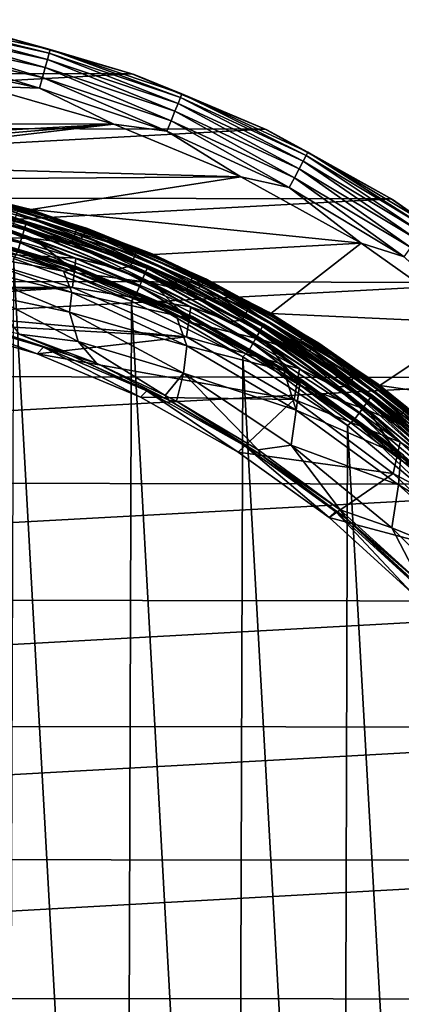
# Model space of a CAD drawing. Header units: metres. Extents: x -24 to 24, y -207 to 24.
# Tile 55 of 59: x 6 to 13, y 5 to 24. Entities that reach past the tile are written whole.
import ezdxf

# ---------------------------------------------------------------- set-up
doc = ezdxf.new("R2010")
doc.units = ezdxf.units.M
doc.layers.add('solid_12421093', color=7, linetype='CONTINUOUS')

msp = doc.modelspace()

# ---------------------------------------------------------------- linework, layer by layer
at = {"layer": 'solid_12421093'}
for points in [[(3.866809, 23.586494, -0.566925), (3.84754, 23.468956, -0.377037), (6.362426, 22.915388, -0.377037)], [(3.878752, 23.65934, -0.778573), (3.866809, 23.586494, -0.566925), (6.39429, 23.030153, -0.566925)], [(6.39429, 23.030153, -0.566925), (3.866809, 23.586494, -0.566925), (6.362426, 22.915388, -0.377037)], [(6.414039, 23.101282, -0.778573), (3.878752, 23.65934, -0.778573), (6.39429, 23.030153, -0.566925)], [(5.402553, 23.38402, -1), (3.878752, 23.65934, -0.778573), (6.414039, 23.101282, -0.778573)], [(7.937033, 22.649223, -4), (-7.875484, 22.670778, -4), (5.355268, 23.393837, -4)], [(3.84754, 23.468956, -0.377037), (3.821912, 23.312632, -0.218448), (6.320047, 22.762751, -0.218448)], [(6.362426, 22.915388, -0.377037), (3.84754, 23.468956, -0.377037), (6.320047, 22.762751, -0.218448)], [(7.937033, 22.649223, -4), (5.355268, 23.393837, -4), (5.402553, 23.38402, -1)], [(3.821912, 23.312632, -0.218448), (3.791213, 23.125378, -0.099129), (6.269282, 22.579914, -0.099129)], [(6.320047, 22.762751, -0.218448), (3.821912, 23.312632, -0.218448), (6.269282, 22.579914, -0.099129)], [(7.981759, 22.633858, -1), (5.402553, 23.38402, -1), (6.414039, 23.101282, -0.778573)], [(7.937033, 22.649223, -4), (5.402553, 23.38402, -1), (7.981759, 22.633858, -1)], [(3.791213, 23.125378, -0.099129), (3.756986, 22.916599, -0.025072), (6.212682, 22.37606, -0.025072)], [(6.269282, 22.579914, -0.099129), (3.791213, 23.125378, -0.099129), (6.212682, 22.37606, -0.025072)], [(6.39429, 23.030153, -0.566925), (6.362426, 22.915388, -0.377037), (8.802718, 22.093157, -0.377037)], [(6.414039, 23.101282, -0.778573), (6.39429, 23.030153, -0.566925), (8.846805, 22.203806, -0.566925)], [(8.846805, 22.203806, -0.566925), (6.39429, 23.030153, -0.566925), (8.802718, 22.093157, -0.377037)], [(8.874127, 22.272381, -0.778573), (6.414039, 23.101282, -0.778573), (8.846805, 22.203806, -0.566925)], [(7.981759, 22.633858, -1), (6.414039, 23.101282, -0.778573), (8.874127, 22.272381, -0.778573)], [(6.212682, 22.37606, -0.025072), (3.756986, 22.916599, -0.025072), (5.136413, 22.41819)], [(6.362426, 22.915388, -0.377037), (6.320047, 22.762751, -0.218448), (8.744084, 21.945997, -0.218448)], [(8.802718, 22.093157, -0.377037), (6.362426, 22.915388, -0.377037), (8.744084, 21.945997, -0.218448)], [(7.937033, 22.649223, -4), (-10.363387, 21.646151, -4), (-7.875484, 22.670778, -4)], [(6.320047, 22.762751, -0.218448), (6.269282, 22.579914, -0.099129), (8.673849, 21.76972, -0.099129)], [(8.744084, 21.945997, -0.218448), (6.320047, 22.762751, -0.218448), (8.673849, 21.76972, -0.099129)], [(10.431182, 21.613234, -4), (-10.363387, 21.646151, -4), (7.937033, 22.649223, -4)], [(6.269282, 22.579914, -0.099129), (6.212682, 22.37606, -0.025072), (8.595541, 21.573181, -0.025072)], [(8.673849, 21.76972, -0.099129), (6.269282, 22.579914, -0.099129), (8.595541, 21.573181, -0.025072)], [(10.431182, 21.613234, -4), (7.937033, 22.649223, -4), (7.981759, 22.633858, -1)], [(10.460985, 21.60018, -1), (7.981759, 22.633858, -1), (8.874127, 22.272381, -0.778573)], [(10.431182, 21.613234, -4), (7.981759, 22.633858, -1), (10.460985, 21.60018, -1)], [(7.600173, 21.707747), (5.136413, 22.41819), (-7.535153, 21.730333)], [(6.212682, 22.37606, -0.025072), (5.136413, 22.41819), (7.600173, 21.707747)], [(8.595541, 21.573181, -0.025072), (6.212682, 22.37606, -0.025072), (7.600173, 21.707747)], [(8.846805, 22.203806, -0.566925), (8.802718, 22.093157, -0.377037), (11.139807, 21.011906, -0.377037)], [(8.874127, 22.272381, -0.778573), (8.846805, 22.203806, -0.566925), (11.195598, 21.117138, -0.566925)], [(11.195598, 21.117138, -0.566925), (8.846805, 22.203806, -0.566925), (11.139807, 21.011906, -0.377037)], [(11.230175, 21.182358, -0.778573), (8.874127, 22.272381, -0.778573), (11.195598, 21.117138, -0.566925)], [(10.460985, 21.60018, -1), (8.874127, 22.272381, -0.778573), (11.230175, 21.182358, -0.778573)], [(8.744084, 21.945997, -0.218448), (8.673849, 21.76972, -0.099129), (10.976724, 20.704298, -0.099129)], [(8.802718, 22.093157, -0.377037), (8.744084, 21.945997, -0.218448), (11.065606, 20.871948, -0.218448)], [(11.065606, 20.871948, -0.218448), (8.744084, 21.945997, -0.218448), (10.976724, 20.704298, -0.099129)], [(11.139807, 21.011906, -0.377037), (8.802718, 22.093157, -0.377037), (11.065606, 20.871948, -0.218448)], [(8.673849, 21.76972, -0.099129), (8.595541, 21.573181, -0.025072), (10.877625, 20.517378, -0.025072)], [(10.976724, 20.704298, -0.099129), (8.673849, 21.76972, -0.099129), (10.877625, 20.517378, -0.025072)], [(10.431182, 21.613234, -4), (-12.713661, 20.355228, -4), (-10.363387, 21.646151, -4)], [(12.784204, 20.311071, -4), (-12.713661, 20.355228, -4), (10.431182, 21.613234, -4)], [(7.600173, 21.707747), (-7.535153, 21.730333), (-9.924635, 20.747179)], [(7.600173, 21.707747), (-9.924635, 20.747179), (-1.191593, 20.965652)], [(7.600173, 21.707747), (-1.191593, 20.965652), (1.255261, 20.962036)], [(9.978473, 20.721664), (7.600173, 21.707747), (1.255261, 20.962036)], [(8.595541, 21.573181, -0.025072), (7.600173, 21.707747), (9.978473, 20.721664)], [(10.877625, 20.517378, -0.025072), (8.595541, 21.573181, -0.025072), (9.978473, 20.721664)], [(12.784204, 20.311071, -4), (10.431182, 21.613234, -4), (10.460985, 21.60018, -1)], [(12.809175, 20.295937, -1), (10.460985, 21.60018, -1), (11.230175, 21.182358, -0.778573)], [(12.784204, 20.311071, -4), (10.460985, 21.60018, -1), (12.809175, 20.295937, -1)], [(11.230175, 21.182358, -0.778573), (11.195598, 21.117138, -0.566925), (13.413133, 19.78289, -0.566925)], [(13.454559, 19.84399, -0.778573), (11.230175, 21.182358, -0.778573), (13.413133, 19.78289, -0.566925)], [(12.809175, 20.295937, -1), (11.230175, 21.182358, -0.778573), (13.454559, 19.84399, -0.778573)], [(11.139807, 21.011906, -0.377037), (11.065606, 20.871948, -0.218448), (13.257394, 19.553192, -0.218448)], [(11.195598, 21.117138, -0.566925), (11.139807, 21.011906, -0.377037), (13.346292, 19.684307, -0.377037)], [(13.346292, 19.684307, -0.377037), (11.139807, 21.011906, -0.377037), (13.257394, 19.553192, -0.218448)], [(13.413133, 19.78289, -0.566925), (11.195598, 21.117138, -0.566925), (13.346292, 19.684307, -0.377037)], [(9.978473, 20.721664), (1.255261, 20.962036), (3.67573, 20.674896)], [(11.065606, 20.871948, -0.218448), (10.976724, 20.704298, -0.099129), (13.150906, 19.396135, -0.099129)], [(13.257394, 19.553192, -0.218448), (11.065606, 20.871948, -0.218448), (13.150906, 19.396135, -0.099129)], [(6.022868, 20.117781, 297), (3.646612, 20.680964, 297), (4.669178, 20.457008, 297.128906)], [(3.67573, 20.674896), (3.646612, 20.680964, 297), (6.022868, 20.117781, 297)], [(9.978473, 20.721664), (3.67573, 20.674896), (6.058692, 20.106831)], [(6.058692, 20.106831), (3.67573, 20.674896), (6.022868, 20.117781, 297)], [(12.224007, 19.482069), (9.978473, 20.721664), (6.058692, 20.106831)], [(10.877625, 20.517378, -0.025072), (9.978473, 20.721664), (12.224007, 19.482069)], [(10.976724, 20.704298, -0.099129), (10.877625, 20.517378, -0.025072), (13.032178, 19.221025, -0.025072)], [(13.150906, 19.396135, -0.099129), (10.976724, 20.704298, -0.099129), (13.032178, 19.221025, -0.025072)], [(3.606262, 20.39183, 325.561829), (5.956141, 19.833765, 325.547791), (3.614962, 20.44496, 325.4039)], [(3.614962, 20.44496, 325.4039), (5.970509, 19.885441, 325.389801), (4.706658, 20.239649, 325.243683)], [(5.956141, 19.833765, 325.547791), (5.970509, 19.885441, 325.389801), (3.614962, 20.44496, 325.4039)], [(4.669178, 20.457008, 297.128906), (4.658077, 20.408369, 297.249664), (6.913801, 19.758507, 297.249664)], [(6.930278, 19.805597, 297.128906), (4.669178, 20.457008, 297.128906), (6.913801, 19.758507, 297.249664)], [(6.022868, 20.117781, 297), (4.669178, 20.457008, 297.128906), (6.930278, 19.805597, 297.128906)], [(13.032178, 19.221025, -0.025072), (10.877625, 20.517378, -0.025072), (12.224007, 19.482069)], [(12.784204, 20.311071, -4), (-14.916563, 18.800089, -4), (-12.713661, 20.355228, -4)], [(14.985216, 18.745083, -4), (-14.916563, 18.800089, -4), (12.784204, 20.311071, -4)], [(3.569693, 20.178337, 325.833221), (5.895747, 19.62612, 325.819458), (3.590934, 20.301485, 325.70929)], [(3.590934, 20.301485, 325.70929), (5.930826, 19.745893, 325.695374), (3.606262, 20.39183, 325.561829)], [(5.895747, 19.62612, 325.819458), (5.930826, 19.745893, 325.695374), (3.590934, 20.301485, 325.70929)], [(5.930826, 19.745893, 325.695374), (5.956141, 19.833765, 325.547791), (3.606262, 20.39183, 325.561829)], [(4.640393, 20.330893, 297.353363), (4.617334, 20.229864, 297.432953), (6.853328, 19.585686, 297.432953)], [(4.658077, 20.408369, 297.249664), (4.640393, 20.330893, 297.353363), (6.887553, 19.683496, 297.353363)], [(6.887553, 19.683496, 297.353363), (4.640393, 20.330893, 297.353363), (6.853328, 19.585686, 297.432953)], [(6.913801, 19.758507, 297.249664), (4.658077, 20.408369, 297.249664), (6.887553, 19.683496, 297.353363)], [(4.706658, 20.239649, 325.243683), (6.991035, 19.568523, 325.227997), (4.793551, 20.441063, 300.504364)], [(5.822709, 20.155432, 300.374603), (4.793551, 20.441063, 300.504364), (7.110828, 19.754778, 300.504364)], [(6.991035, 19.568523, 325.227997), (7.110828, 19.754778, 300.504364), (4.793551, 20.441063, 300.504364)], [(14.985216, 18.745083, -4), (12.784204, 20.311071, -4), (12.809175, 20.295937, -1)], [(14.996916, 18.737463, -1), (12.809175, 20.295937, -1), (13.454559, 19.84399, -0.778573)], [(14.985216, 18.745083, -4), (12.809175, 20.295937, -1), (14.996916, 18.737463, -1)], [(3.544257, 20.032324, 325.923615), (5.853739, 19.484106, 325.910034), (3.569693, 20.178337, 325.833221)], [(5.853739, 19.484106, 325.910034), (5.895747, 19.62612, 325.819458), (3.569693, 20.178337, 325.833221)], [(6.10457, 19.569107, 297.5), (3.828081, 20.138832, 297.5), (4.660015, 19.603666, 297.5)], [(4.590476, 20.112186, 297.482971), (3.828081, 20.138832, 297.5), (6.10457, 19.569107, 297.5)], [(4.617334, 20.229864, 297.432953), (4.590476, 20.112186, 297.482971), (6.813462, 19.471756, 297.482971)], [(6.813462, 19.471756, 297.482971), (4.590476, 20.112186, 297.482971), (6.10457, 19.569107, 297.5)], [(6.853328, 19.585686, 297.432953), (4.617334, 20.229864, 297.432953), (6.813462, 19.471756, 297.482971)], [(5.970509, 19.885441, 325.389801), (6.991035, 19.568523, 325.227997), (4.706658, 20.239649, 325.243683)], [(5.786976, 20.031744, 300.148193), (5.809007, 20.108002, 300.252869), (8.029541, 19.328808, 300.252869)], [(5.809007, 20.108002, 300.252869), (5.822709, 20.155432, 300.374603), (8.04848, 19.374399, 300.374603)], [(8.029541, 19.328808, 300.252869), (5.809007, 20.108002, 300.252869), (8.04848, 19.374399, 300.374603)], [(8.04848, 19.374399, 300.374603), (5.822709, 20.155432, 300.374603), (7.110828, 19.754778, 300.504364)], [(8.317675, 19.282537, 297), (6.022868, 20.117781, 297), (6.930278, 19.805597, 297.128906)], [(6.058692, 20.106831), (6.022868, 20.117781, 297), (8.317675, 19.282537, 297)], [(8.352492, 19.266068), (6.058692, 20.106831), (8.317675, 19.282537, 297)], [(12.224007, 19.482069), (6.058692, 20.106831), (8.352492, 19.266068)], [(5.808563, 19.332424, 325.962738), (5.853739, 19.484106, 325.910034), (3.544257, 20.032324, 325.923615)], [(5.724483, 19.815424, 300.017212), (5.758139, 19.931919, 300.06778), (7.959228, 19.159548, 300.06778)], [(5.758139, 19.931919, 300.06778), (5.786976, 20.031744, 300.148193), (7.999089, 19.255503, 300.148193)], [(7.959228, 19.159548, 300.06778), (5.758139, 19.931919, 300.06778), (7.999089, 19.255503, 300.148193)], [(7.999089, 19.255503, 300.148193), (5.786976, 20.031744, 300.148193), (8.029541, 19.328808, 300.252869)], [(4.499531, 19.713736, 297.529297), (4.660475, 19.706408, 297.600006), (6.678477, 19.085991, 297.529297)], [(4.660015, 19.603666, 297.5), (4.499531, 19.713736, 297.529297), (6.678477, 19.085991, 297.529297)], [(4.503883, 19.732801, 297.838165), (4.654727, 19.668135, 297.932556), (6.684937, 19.10445, 297.838165)], [(4.503883, 19.732801, 297.838165), (6.684937, 19.10445, 297.838165), (4.669971, 19.704159, 297.73999)], [(4.649089, 19.863174, 300), (6.895794, 19.198269, 300), (4.602059, 19.32358, 302)], [(5.469922, 19.752222, 300), (6.895794, 19.198269, 300), (4.649089, 19.863174, 300)], [(5.724483, 19.815424, 300.017212), (7.688517, 18.997145, 300), (5.469922, 19.752222, 300)], [(5.469922, 19.752222, 300), (7.688517, 18.997145, 300), (6.895794, 19.198269, 300)], [(7.912708, 19.047565, 300.017212), (7.688517, 18.997145, 300), (5.724483, 19.815424, 300.017212)], [(7.912708, 19.047565, 300.017212), (5.724483, 19.815424, 300.017212), (7.959228, 19.159548, 300.06778)], [(5.895747, 19.62612, 325.819458), (8.141692, 18.807163, 325.799774), (5.930826, 19.745893, 325.695374)], [(5.930826, 19.745893, 325.695374), (8.190131, 18.921934, 325.675446), (5.956141, 19.833765, 325.547791)], [(8.141692, 18.807163, 325.799774), (8.190131, 18.921934, 325.675446), (5.930826, 19.745893, 325.695374)], [(5.956141, 19.833765, 325.547791), (8.225088, 19.00614, 325.527679), (5.970509, 19.885441, 325.389801)], [(8.190131, 18.921934, 325.675446), (8.225088, 19.00614, 325.527679), (5.956141, 19.833765, 325.547791)], [(5.970509, 19.885441, 325.389801), (8.244929, 19.05566, 325.369598), (6.991035, 19.568523, 325.227997)], [(8.225088, 19.00614, 325.527679), (8.244929, 19.05566, 325.369598), (5.970509, 19.885441, 325.389801)], [(6.913801, 19.758507, 297.249664), (6.887553, 19.683496, 297.353363), (9.048098, 18.788568, 297.353363)], [(6.930278, 19.805597, 297.128906), (6.913801, 19.758507, 297.249664), (9.082579, 18.86017, 297.249664)], [(9.082579, 18.86017, 297.249664), (6.913801, 19.758507, 297.249664), (9.048098, 18.788568, 297.353363)], [(9.104225, 18.905119, 297.128906), (6.930278, 19.805597, 297.128906), (9.082579, 18.86017, 297.249664)], [(8.317675, 19.282537, 297), (6.930278, 19.805597, 297.128906), (9.104225, 18.905119, 297.128906)], [(6.991035, 19.568523, 325.227997), (9.184156, 18.640289, 325.207611), (7.110828, 19.754778, 300.504364)], [(8.04848, 19.374399, 300.374603), (7.110828, 19.754778, 300.504364), (9.333887, 18.806746, 300.504364)], [(9.184156, 18.640289, 325.207611), (9.333887, 18.806746, 300.504364), (7.110828, 19.754778, 300.504364)], [(4.654727, 19.668135, 297.932556), (4.479667, 19.586748, 298.212158), (6.659334, 18.9568, 298.212219)], [(6.659334, 18.9568, 298.212219), (4.479667, 19.586748, 298.212158), (4.591545, 19.337595, 298.697021)], [(6.904224, 18.995668, 297.932465), (4.654727, 19.668135, 297.932556), (6.659334, 18.9568, 298.212219)], [(6.684937, 19.10445, 297.838165), (4.654727, 19.668135, 297.932556), (6.904224, 18.995668, 297.932465)], [(6.917525, 18.923613, 297.5), (4.660015, 19.603666, 297.5), (6.678477, 19.085991, 297.529297)], [(6.10457, 19.569107, 297.5), (4.660015, 19.603666, 297.5), (6.917525, 18.923613, 297.5)], [(6.912151, 19.033777, 297.600006), (4.660475, 19.706408, 297.600006), (4.669971, 19.704159, 297.73999)], [(6.678477, 19.085991, 297.529297), (4.660475, 19.706408, 297.600006), (6.912151, 19.033777, 297.600006)], [(6.684937, 19.10445, 297.838165), (6.925908, 19.028776, 297.73999), (4.669971, 19.704159, 297.73999)], [(6.912151, 19.033777, 297.600006), (4.669971, 19.704159, 297.73999), (6.925908, 19.028776, 297.73999)], [(5.853739, 19.484106, 325.910034), (8.083686, 18.671083, 325.890625), (5.895747, 19.62612, 325.819458)], [(8.083686, 18.671083, 325.890625), (8.141692, 18.807163, 325.799774), (5.895747, 19.62612, 325.819458)], [(8.31375, 18.738033, 297.5), (6.10457, 19.569107, 297.5), (6.917525, 18.923613, 297.5)], [(6.813462, 19.471756, 297.482971), (6.10457, 19.569107, 297.5), (8.31375, 18.738033, 297.5)], [(6.853328, 19.585686, 297.432953), (6.813462, 19.471756, 297.482971), (8.950766, 18.586456, 297.482971)], [(6.887553, 19.683496, 297.353363), (6.853328, 19.585686, 297.432953), (9.003137, 18.695206, 297.432953)], [(9.003137, 18.695206, 297.432953), (6.853328, 19.585686, 297.432953), (8.950766, 18.586456, 297.482971)], [(9.048098, 18.788568, 297.353363), (6.887553, 19.683496, 297.353363), (9.003137, 18.695206, 297.432953)], [(8.244929, 19.05566, 325.369598), (9.184156, 18.640289, 325.207611), (6.991035, 19.568523, 325.227997)], [(5.808563, 19.332424, 325.962738), (8.021303, 18.52574, 325.943634), (5.853739, 19.484106, 325.910034)], [(8.021303, 18.52574, 325.943634), (8.083686, 18.671083, 325.890625), (5.853739, 19.484106, 325.910034)], [(8.950766, 18.586456, 297.482971), (6.813462, 19.471756, 297.482971), (8.31375, 18.738033, 297.5)], [(8.029541, 19.328808, 300.252869), (8.04848, 19.374399, 300.374603), (10.172507, 18.348446, 300.374603)], [(10.172507, 18.348446, 300.374603), (8.04848, 19.374399, 300.374603), (9.333887, 18.806746, 300.504364)], [(12.224007, 19.482069), (8.352492, 19.266068), (10.536911, 18.165129)], [(14.327291, 17.991179), (12.224007, 19.482069), (10.536911, 18.165129)], [(13.032178, 19.221025, -0.025072), (12.224007, 19.482069), (14.327291, 17.991179)], [(4.602059, 19.32358, 302), (6.831794, 18.650578, 302), (-6.798128, 18.66316, 302)], [(6.819935, 18.557283, 298.919434), (4.591545, 19.337595, 298.697021), (4.563655, 19.100456, 299.193085)], [(6.659334, 18.9568, 298.212219), (4.591545, 19.337595, 298.697021), (6.819935, 18.557283, 298.919434)], [(6.895794, 19.198269, 300), (6.831794, 18.650578, 302), (4.602059, 19.32358, 302)], [(5.728284, 19.193932, 325.979492), (5.605297, -19.230852, 325.980377), (7.812181, -18.447659, 325.961853)], [(5.728284, 19.193932, 325.979492), (7.931231, 18.395702, 325.960693), (5.808563, 19.332424, 325.962738)], [(5.728284, 19.193932, 325.979492), (7.812181, -18.447659, 325.961853), (7.931231, 18.395702, 325.960693)], [(7.931231, 18.395702, 325.960693), (8.021303, 18.52574, 325.943634), (5.808563, 19.332424, 325.962738)], [(6.895794, 19.198269, 300), (9.041718, 18.286575, 300), (6.831794, 18.650578, 302)], [(7.688517, 18.997145, 300), (9.041718, 18.286575, 300), (6.895794, 19.198269, 300)], [(7.912708, 19.047565, 300.017212), (7.959228, 19.159548, 300.06778), (10.0597, 18.144972, 300.06778)], [(7.959228, 19.159548, 300.06778), (7.999089, 19.255503, 300.148193), (10.110082, 18.235846, 300.148193)], [(10.0597, 18.144972, 300.06778), (7.959228, 19.159548, 300.06778), (10.110082, 18.235846, 300.148193)], [(7.999089, 19.255503, 300.148193), (8.029541, 19.328808, 300.252869), (10.148569, 18.305269, 300.252869)], [(10.110082, 18.235846, 300.148193), (7.999089, 19.255503, 300.148193), (10.148569, 18.305269, 300.252869)], [(10.148569, 18.305269, 300.252869), (8.029541, 19.328808, 300.252869), (10.172507, 18.348446, 300.374603)], [(10.5, 18.186533, 297), (8.317675, 19.282537, 297), (9.104225, 18.905119, 297.128906)], [(8.352492, 19.266068), (8.317675, 19.282537, 297), (10.5, 18.186533, 297)], [(10.536911, 18.165129), (8.352492, 19.266068), (10.5, 18.186533, 297)], [(6.774852, 18.186472, 299.647095), (4.563655, 19.100456, 299.193085), (5.253658, 18.510893, 299.957336)], [(6.819935, 18.557283, 298.919434), (4.563655, 19.100456, 299.193085), (6.774852, 18.186472, 299.647095)], [(6.904224, 18.995668, 297.932465), (6.659334, 18.9568, 298.212219), (8.767524, 18.123384, 298.118774)], [(6.678477, 19.085991, 297.529297), (6.912151, 19.033777, 297.600006), (8.773438, 18.218231, 297.529297)], [(6.917525, 18.923613, 297.5), (6.678477, 19.085991, 297.529297), (8.773438, 18.218231, 297.529297)], [(6.684937, 19.10445, 297.838165), (6.904224, 18.995668, 297.932465), (8.781923, 18.235851, 297.838165)], [(6.684937, 19.10445, 297.838165), (8.781923, 18.235851, 297.838165), (6.925908, 19.028776, 297.73999)], [(9.058001, 18.068016, 297.932648), (6.904224, 18.995668, 297.932465), (8.767524, 18.123384, 298.118774)], [(8.781923, 18.235851, 297.838165), (6.904224, 18.995668, 297.932465), (9.058001, 18.068016, 297.932648)], [(9.070738, 18.104813, 297.600006), (6.912151, 19.033777, 297.600006), (6.925908, 19.028776, 297.73999)], [(8.773438, 18.218231, 297.529297), (6.912151, 19.033777, 297.600006), (9.070738, 18.104813, 297.600006)], [(8.781923, 18.235851, 297.838165), (9.088183, 18.096062, 297.73999), (6.925908, 19.028776, 297.73999)], [(9.070738, 18.104813, 297.600006), (6.925908, 19.028776, 297.73999), (9.088183, 18.096062, 297.73999)], [(7.912708, 19.047565, 300.017212), (9.780548, 18.011454, 300), (7.688517, 18.997145, 300)], [(7.688517, 18.997145, 300), (9.780548, 18.011454, 300), (9.041718, 18.286575, 300)], [(10.000904, 18.038919, 300.017212), (9.780548, 18.011454, 300), (7.912708, 19.047565, 300.017212)], [(10.000904, 18.038919, 300.017212), (7.912708, 19.047565, 300.017212), (10.0597, 18.144972, 300.06778)], [(8.190131, 18.921934, 325.675446), (10.338157, 17.84079, 325.650574), (8.225088, 19.00614, 325.527679)], [(8.225088, 19.00614, 325.527679), (10.382279, 17.920183, 325.502625), (8.244929, 19.05566, 325.369598)], [(10.338157, 17.84079, 325.650574), (10.382279, 17.920183, 325.502625), (8.225088, 19.00614, 325.527679)], [(8.244929, 19.05566, 325.369598), (10.407323, 17.966877, 325.344391), (9.184156, 18.640289, 325.207611)], [(10.382279, 17.920183, 325.502625), (10.407323, 17.966877, 325.344391), (8.244929, 19.05566, 325.369598)], [(14.985216, 18.745083, -4), (-16.918854, 17.022108, -4), (-14.916563, 18.800089, -4)], [(8.767524, 18.123384, 298.118774), (6.659334, 18.9568, 298.212219), (6.819935, 18.557283, 298.919434)], [(9.075412, 17.990473, 297.5), (6.917525, 18.923613, 297.5), (8.773438, 18.218231, 297.529297)], [(8.31375, 18.738033, 297.5), (6.917525, 18.923613, 297.5), (9.075412, 17.990473, 297.5)], [(8.083686, 18.671083, 325.890625), (10.203804, 17.60429, 325.866394), (8.141692, 18.807163, 325.799774)], [(8.141692, 18.807163, 325.799774), (10.277017, 17.732584, 325.775177), (8.190131, 18.921934, 325.675446)], [(10.203804, 17.60429, 325.866394), (10.277017, 17.732584, 325.775177), (8.141692, 18.807163, 325.799774)], [(10.277017, 17.732584, 325.775177), (10.338157, 17.84079, 325.650574), (8.190131, 18.921934, 325.675446)], [(9.048098, 18.788568, 297.353363), (9.003137, 18.695206, 297.432953), (11.039726, 17.569624, 297.432953)], [(9.082579, 18.86017, 297.249664), (9.048098, 18.788568, 297.353363), (11.094858, 17.657366, 297.353363)], [(11.094858, 17.657366, 297.353363), (9.048098, 18.788568, 297.353363), (11.039726, 17.569624, 297.432953)], [(9.104225, 18.905119, 297.128906), (9.082579, 18.86017, 297.249664), (11.137138, 17.724655, 297.249664)], [(11.137138, 17.724655, 297.249664), (9.082579, 18.86017, 297.249664), (11.094858, 17.657366, 297.353363)], [(11.163681, 17.766897, 297.128906), (9.104225, 18.905119, 297.128906), (11.137138, 17.724655, 297.249664)], [(10.5, 18.186533, 297), (9.104225, 18.905119, 297.128906), (11.163681, 17.766897, 297.128906)], [(9.184156, 18.640289, 325.207611), (11.256167, 17.467592, 325.18277), (9.333887, 18.806746, 300.504364)], [(10.172507, 18.348446, 300.374603), (9.333887, 18.806746, 300.504364), (11.433273, 17.609526, 300.504364)], [(11.256167, 17.467592, 325.18277), (11.433273, 17.609526, 300.504364), (9.333887, 18.806746, 300.504364)], [(16.980749, 16.960712, -4), (-16.918854, 17.022108, -4), (14.985216, 18.745083, -4)], [(0, 18.469294, 302), (-6.798128, 18.66316, 302), (6.831794, 18.650578, 302)], [(2.105042, 18.347805, 302), (0, 18.469294, 302), (6.831794, 18.650578, 302)], [(2.105042, 18.347805, 302), (6.831794, 18.650578, 302), (8.962707, 17.7271, 302)], [(9.041718, 18.286575, 300), (8.962707, 17.7271, 302), (6.831794, 18.650578, 302)], [(8.021303, 18.52574, 325.943634), (10.125065, 17.467258, 325.919769), (8.083686, 18.671083, 325.890625)], [(10.125065, 17.467258, 325.919769), (10.203804, 17.60429, 325.866394), (8.083686, 18.671083, 325.890625)], [(10.402249, 17.663368, 297.5), (8.31375, 18.738033, 297.5), (9.075412, 17.990473, 297.5)], [(8.950766, 18.586456, 297.482971), (8.31375, 18.738033, 297.5), (10.402249, 17.663368, 297.5)], [(9.003137, 18.695206, 297.432953), (8.950766, 18.586456, 297.482971), (10.975508, 17.467421, 297.482971)], [(11.039726, 17.569624, 297.432953), (9.003137, 18.695206, 297.432953), (10.975508, 17.467421, 297.482971)], [(10.407323, 17.966877, 325.344391), (11.256167, 17.467592, 325.18277), (9.184156, 18.640289, 325.207611)], [(6.774852, 18.186472, 299.647095), (5.253658, 18.510893, 299.957336), (6.938852, 17.63839, 300.470398)], [(5.833825, 17.778112, 300.880463), (6.938852, 17.63839, 300.470398), (5.253658, 18.510893, 299.957336)], [(8.968353, 17.559362, 299.031403), (6.819935, 18.557283, 298.919434), (6.774852, 18.186472, 299.647095)], [(8.767524, 18.123384, 298.118774), (6.819935, 18.557283, 298.919434), (8.968353, 17.559362, 299.031403)], [(7.931231, 18.395702, 325.960693), (10.015702, 17.35054, 325.937286), (8.021303, 18.52574, 325.943634)], [(10.015702, 17.35054, 325.937286), (10.125065, 17.467258, 325.919769), (8.021303, 18.52574, 325.943634)], [(10.975508, 17.467421, 297.482971), (8.950766, 18.586456, 297.482971), (10.402249, 17.663368, 297.5)], [(4.156887, 17.995394, 302), (2.105042, 18.347805, 302), (8.962707, 17.7271, 302)], [(7.931231, 18.395702, 325.960693), (7.812181, -18.447659, 325.961853), (9.898785, -17.418112, 325.938751)], [(7.931231, 18.395702, 325.960693), (9.898785, -17.418112, 325.938751), (10.015702, 17.35054, 325.937286)], [(8.781923, 18.235851, 297.838165), (9.058001, 18.068016, 297.932648), (10.768472, 17.137924, 297.838165)], [(8.781923, 18.235851, 297.838165), (10.768472, 17.137924, 297.838165), (9.088183, 18.096062, 297.73999)], [(9.041718, 18.286575, 300), (11.075832, 17.130642, 300), (8.962707, 17.7271, 302)], [(9.780548, 18.011454, 300), (11.075832, 17.130642, 300), (9.041718, 18.286575, 300)], [(10.0597, 18.144972, 300.06778), (10.110082, 18.235846, 300.148193), (12.093268, 16.985662, 300.148193)], [(10.110082, 18.235846, 300.148193), (10.148569, 18.305269, 300.252869), (12.139306, 17.050325, 300.252869)], [(12.093268, 16.985662, 300.148193), (10.110082, 18.235846, 300.148193), (12.139306, 17.050325, 300.252869)], [(10.148569, 18.305269, 300.252869), (10.172507, 18.348446, 300.374603), (12.167939, 17.090542, 300.374603)], [(12.139306, 17.050325, 300.252869), (10.148569, 18.305269, 300.252869), (12.167939, 17.090542, 300.374603)], [(12.167939, 17.090542, 300.374603), (10.172507, 18.348446, 300.374603), (11.433273, 17.609526, 300.504364)], [(4.271991, 18.132643, 301.093811), (4.156887, 17.995394, 302), (6.168224, 17.407576, 302)], [(6.285718, 17.536602, 301.093811), (4.271991, 18.132643, 301.093811), (6.168224, 17.407576, 302)], [(4.92458, 17.996958, 300.986267), (4.271991, 18.132643, 301.093811), (6.285718, 17.536602, 301.093811)], [(8.90227, 17.047592, 299.975647), (6.774852, 18.186472, 299.647095), (6.938852, 17.63839, 300.470398)], [(8.968353, 17.559362, 299.031403), (6.774852, 18.186472, 299.647095), (8.90227, 17.047592, 299.975647)], [(10.782083, 17.095367, 297.932373), (8.767524, 18.123384, 298.118774), (8.968353, 17.559362, 299.031403)], [(9.058001, 18.068016, 297.932648), (8.767524, 18.123384, 298.118774), (10.782083, 17.095367, 297.932373)], [(8.773438, 18.218231, 297.529297), (9.070738, 18.104813, 297.600006), (10.758067, 17.121365, 297.529297)], [(9.075412, 17.990473, 297.5), (8.773438, 18.218231, 297.529297), (10.758067, 17.121365, 297.529297)], [(10.768472, 17.137924, 297.838165), (9.058001, 18.068016, 297.932648), (10.782083, 17.095367, 297.932373)], [(11.107165, 16.932022, 297.600006), (9.070738, 18.104813, 297.600006), (9.088183, 18.096062, 297.73999)], [(10.758067, 17.121365, 297.529297), (9.070738, 18.104813, 297.600006), (11.107165, 16.932022, 297.600006)], [(10.768472, 17.137924, 297.838165), (11.127557, 16.918629, 297.73999), (9.088183, 18.096062, 297.73999)], [(11.107165, 16.932022, 297.600006), (9.088183, 18.096062, 297.73999), (11.127557, 16.918629, 297.73999)], [(10.000904, 18.038919, 300.017212), (10.0597, 18.144972, 300.06778), (12.033004, 16.901018, 300.06778)], [(12.033004, 16.901018, 300.06778), (10.0597, 18.144972, 300.06778), (12.093268, 16.985662, 300.148193)], [(12.540331, 16.844587, 297), (10.5, 18.186533, 297), (11.163681, 17.766897, 297.128906)], [(10.536911, 18.165129), (10.5, 18.186533, 297), (12.540331, 16.844587, 297)], [(12.572881, 16.818716), (10.536911, 18.165129), (12.540331, 16.844587, 297)], [(14.327291, 17.991179), (10.536911, 18.165129), (12.572881, 16.818716)], [(6.168224, 17.407576, 302), (4.156887, 17.995394, 302), (8.962707, 17.7271, 302)], [(4.92458, 17.996958, 300.986267), (6.815609, 17.369209, 300.986267), (5.833825, 17.778112, 300.880463)], [(4.92458, 17.996958, 300.986267), (6.285718, 17.536602, 301.093811), (6.815609, 17.369209, 300.986267)], [(11.111739, 16.807161, 297.5), (9.075412, 17.990473, 297.5), (10.758067, 17.121365, 297.529297)], [(10.402249, 17.663368, 297.5), (9.075412, 17.990473, 297.5), (11.111739, 16.807161, 297.5)], [(10.000904, 18.038919, 300.017212), (11.756689, 16.787218, 300), (9.780548, 18.011454, 300)], [(9.780548, 18.011454, 300), (11.756689, 16.787218, 300), (11.075832, 17.130642, 300)], [(11.962674, 16.802237, 300.017212), (11.756689, 16.787218, 300), (10.000904, 18.038919, 300.017212)], [(11.962674, 16.802237, 300.017212), (10.000904, 18.038919, 300.017212), (12.033004, 16.901018, 300.06778)], [(10.338157, 17.84079, 325.650574), (12.345716, 16.517126, 325.622131), (10.382279, 17.920183, 325.502625)], [(10.382279, 17.920183, 325.502625), (12.398405, 16.590628, 325.473907), (10.407323, 17.966877, 325.344391)], [(12.345716, 16.517126, 325.622131), (12.398405, 16.590628, 325.473907), (10.382279, 17.920183, 325.502625)], [(10.407323, 17.966877, 325.344391), (12.42831, 16.63386, 325.315552), (11.256167, 17.467592, 325.18277)], [(12.398405, 16.590628, 325.473907), (12.42831, 16.63386, 325.315552), (10.407323, 17.966877, 325.344391)], [(16.238895, 16.287985), (14.327291, 17.991179), (12.572881, 16.818716)], [(5.833825, 17.778112, 300.880463), (7.276841, 17.237656, 300.880707), (6.938852, 17.63839, 300.470398)], [(6.815609, 17.369209, 300.986267), (7.276841, 17.237656, 300.880707), (5.833825, 17.778112, 300.880463)], [(6.168224, 17.407576, 302), (8.962707, 17.7271, 302), (10.973228, 16.55599, 302)], [(11.075832, 17.130642, 300), (10.973228, 16.55599, 302), (8.962707, 17.7271, 302)], [(10.203804, 17.60429, 325.866394), (12.185286, 16.298195, 325.838654), (10.277017, 17.732584, 325.775177)], [(10.277017, 17.732584, 325.775177), (12.272709, 16.416956, 325.74707), (10.338157, 17.84079, 325.650574)], [(12.185286, 16.298195, 325.838654), (12.272709, 16.416956, 325.74707), (10.277017, 17.732584, 325.775177)], [(12.272709, 16.416956, 325.74707), (12.345716, 16.517126, 325.622131), (10.338157, 17.84079, 325.650574)], [(11.137138, 17.724655, 297.249664), (11.094858, 17.657366, 297.353363), (13.002093, 16.30411, 297.353363)], [(11.163681, 17.766897, 297.128906), (11.137138, 17.724655, 297.249664), (13.051642, 16.366241, 297.249664)], [(13.051642, 16.366241, 297.249664), (11.137138, 17.724655, 297.249664), (13.002093, 16.30411, 297.353363)], [(13.082747, 16.405247, 297.128906), (11.163681, 17.766897, 297.128906), (13.051642, 16.366241, 297.249664)], [(12.540331, 16.844587, 297), (11.163681, 17.766897, 297.128906), (13.082747, 16.405247, 297.128906)], [(6.285718, 17.536602, 301.093811), (6.168224, 17.407576, 302), (8.100988, 16.597805, 302)], [(8.219564, 16.717699, 301.093811), (6.285718, 17.536602, 301.093811), (8.100988, 16.597805, 302)], [(6.815609, 17.369209, 300.986267), (6.285718, 17.536602, 301.093811), (8.219564, 16.717699, 301.093811)], [(8.90227, 17.047592, 299.975647), (6.938852, 17.63839, 300.470398), (8.564865, 16.63147, 300.886292)], [(7.276841, 17.237656, 300.880707), (8.564865, 16.63147, 300.886292), (6.938852, 17.63839, 300.470398)], [(11.011604, 16.355534, 299.031586), (8.968353, 17.559362, 299.031403), (8.90227, 17.047592, 299.975647)], [(10.782083, 17.095367, 297.932373), (8.968353, 17.559362, 299.031403), (11.011604, 16.355534, 299.031586)], [(10.125065, 17.467258, 325.919769), (12.091264, 16.171341, 325.892456), (10.203804, 17.60429, 325.866394)], [(12.091264, 16.171341, 325.892456), (12.185286, 16.298195, 325.838654), (10.203804, 17.60429, 325.866394)], [(12.365254, 16.35022, 297.5), (10.402249, 17.663368, 297.5), (11.111739, 16.807161, 297.5)], [(10.975508, 17.467421, 297.482971), (10.402249, 17.663368, 297.5), (12.365254, 16.35022, 297.5)], [(11.039726, 17.569624, 297.432953), (10.975508, 17.467421, 297.482971), (12.862226, 16.128721, 297.482971)], [(11.094858, 17.657366, 297.353363), (11.039726, 17.569624, 297.432953), (12.937484, 16.223091, 297.432953)], [(12.937484, 16.223091, 297.432953), (11.039726, 17.569624, 297.432953), (12.862226, 16.128721, 297.482971)], [(13.002093, 16.30411, 297.353363), (11.094858, 17.657366, 297.353363), (12.937484, 16.223091, 297.432953)], [(11.256167, 17.467592, 325.18277), (13.173599, 16.071222, 325.155792), (11.433273, 17.609526, 300.504364)], [(12.167939, 17.090542, 300.374603), (11.433273, 17.609526, 300.504364), (13.38117, 16.178982, 300.504364)], [(13.173599, 16.071222, 325.155792), (13.38117, 16.178982, 300.504364), (11.433273, 17.609526, 300.504364)], [(8.100988, 16.597805, 302), (6.168224, 17.407576, 302), (10.973228, 16.55599, 302)], [(6.815609, 17.369209, 300.986267), (8.628918, 16.54339, 300.986267), (7.276841, 17.237656, 300.880707)], [(6.815609, 17.369209, 300.986267), (8.219564, 16.717699, 301.093811), (8.628918, 16.54339, 300.986267)], [(10.015702, 17.35054, 325.937286), (9.898785, -17.418112, 325.938751), (11.879801, -16.133167, 325.911804)], [(10.015702, 17.35054, 325.937286), (11.972521, 16.066723, 325.9104), (10.125065, 17.467258, 325.919769)], [(10.015702, 17.35054, 325.937286), (11.879801, -16.133167, 325.911804), (11.972521, 16.066723, 325.9104)], [(11.972521, 16.066723, 325.9104), (12.091264, 16.171341, 325.892456), (10.125065, 17.467258, 325.919769)], [(12.862226, 16.128721, 297.482971), (10.975508, 17.467421, 297.482971), (12.365254, 16.35022, 297.5)], [(12.42831, 16.63386, 325.315552), (13.173599, 16.071222, 325.155792), (11.256167, 17.467592, 325.18277)], [(8.628918, 16.54339, 300.986267), (8.564865, 16.63147, 300.886292), (7.276841, 17.237656, 300.880707)], [(10.768472, 17.137924, 297.838165), (10.782083, 17.095367, 297.932373), (11.08691, 16.899302, 297.932312)], [(10.768472, 17.137924, 297.838165), (11.08691, 16.899302, 297.932312), (12.6196, 15.824478, 297.838165)], [(10.768472, 17.137924, 297.838165), (12.6196, 15.824478, 297.838165), (11.127557, 16.918629, 297.73999)], [(11.075832, 17.130642, 300), (12.954662, 15.758097, 300), (10.973228, 16.55599, 302)], [(11.756689, 16.787218, 300), (12.954662, 15.758097, 300), (11.075832, 17.130642, 300)], [(16.980749, 16.960712, -4), (-18.714848, 15.025615, -4), (-16.918854, 17.022108, -4)], [(18.765127, 14.962653, -4), (-18.714848, 15.025615, -4), (16.980749, 16.960712, -4)], [(8.90227, 17.047592, 299.975647), (8.564865, 16.63147, 300.886292), (8.772072, 16.524086, 300.884888)], [(8.90227, 17.047592, 299.975647), (8.772072, 16.524086, 300.884888), (10.302019, 15.614553, 300.887024)], [(10.919602, 15.6979, 300.174652), (8.90227, 17.047592, 299.975647), (10.302019, 15.614553, 300.887024)], [(11.011604, 16.355534, 299.031586), (8.90227, 17.047592, 299.975647), (10.919602, 15.6979, 300.174652)], [(10.758067, 17.121365, 297.529297), (11.107165, 16.932022, 297.600006), (12.607407, 15.809188, 297.529297)], [(11.111739, 16.807161, 297.5), (10.758067, 17.121365, 297.529297), (12.607407, 15.809188, 297.529297)], [(11.08691, 16.899302, 297.932312), (10.782083, 17.095367, 297.932373), (11.011604, 16.355534, 299.031586)], [(12.033004, 16.901018, 300.06778), (12.093268, 16.985662, 300.148193), (13.923578, 15.520755, 300.148193)], [(12.093268, 16.985662, 300.148193), (12.139306, 17.050325, 300.252869), (13.976583, 15.579841, 300.252869)], [(13.923578, 15.520755, 300.148193), (12.093268, 16.985662, 300.148193), (13.976583, 15.579841, 300.252869)], [(12.139306, 17.050325, 300.252869), (12.167939, 17.090542, 300.374603), (14.00955, 15.616589, 300.374603)], [(13.976583, 15.579841, 300.252869), (12.139306, 17.050325, 300.252869), (14.00955, 15.616589, 300.374603)], [(14.00955, 15.616589, 300.374603), (12.167939, 17.090542, 300.374603), (13.38117, 16.178982, 300.504364)], [(12.965813, 15.504419, 297.932709), (11.08691, 16.899302, 297.932312), (11.011604, 16.355534, 299.031586)], [(12.6196, 15.824478, 297.838165), (11.08691, 16.899302, 297.932312), (12.965813, 15.504419, 297.932709)], [(12.994009, 15.531202, 297.600006), (11.107165, 16.932022, 297.600006), (11.127557, 16.918629, 297.73999)], [(12.607407, 15.809188, 297.529297), (11.107165, 16.932022, 297.600006), (12.994009, 15.531202, 297.600006)], [(12.98541, 15.408116, 297.5), (11.111739, 16.807161, 297.5), (12.607407, 15.809188, 297.529297)], [(12.365254, 16.35022, 297.5), (11.111739, 16.807161, 297.5), (12.98541, 15.408116, 297.5)], [(12.6196, 15.824478, 297.838165), (13.016449, 15.5124, 297.73999), (11.127557, 16.918629, 297.73999)], [(12.994009, 15.531202, 297.600006), (11.127557, 16.918629, 297.73999), (13.016449, 15.5124, 297.73999)], [(11.962674, 16.802237, 300.017212), (13.574993, 15.355366, 300), (11.756689, 16.787218, 300)], [(11.756689, 16.787218, 300), (13.574993, 15.355366, 300), (12.954662, 15.758097, 300)], [(11.962674, 16.802237, 300.017212), (12.033004, 16.901018, 300.06778), (13.854193, 15.44341, 300.06778)], [(13.773219, 15.353148, 300.017212), (13.574993, 15.355366, 300), (11.962674, 16.802237, 300.017212)], [(13.773219, 15.353148, 300.017212), (11.962674, 16.802237, 300.017212), (13.854193, 15.44341, 300.06778)], [(13.854193, 15.44341, 300.06778), (12.033004, 16.901018, 300.06778), (13.923578, 15.520755, 300.148193)], [(14.411075, 15.274846, 297), (12.540331, 16.844587, 297), (13.082747, 16.405247, 297.128906)], [(12.572881, 16.818716), (12.540331, 16.844587, 297), (14.411075, 15.274846, 297)], [(14.432011, 15.255338), (12.572881, 16.818716), (14.411075, 15.274846, 297)], [(16.238895, 16.287985), (12.572881, 16.818716), (14.432011, 15.255338)], [(8.219564, 16.717699, 301.093811), (8.100988, 16.597805, 302), (9.928455, 15.572297, 302)], [(9.928455, 15.572297, 302), (8.100988, 16.597805, 302), (10.973228, 16.55599, 302)], [(10.048952, 15.686338, 301.093811), (8.219564, 16.717699, 301.093811), (9.928455, 15.572297, 302)], [(8.628918, 16.54339, 300.986267), (8.219564, 16.717699, 301.093811), (10.048952, 15.686338, 301.093811)], [(8.628918, 16.54339, 300.986267), (8.772072, 16.524086, 300.884888), (8.564865, 16.63147, 300.886292)], [(12.345716, 16.517126, 325.622131), (14.185531, 14.968895, 325.591644), (12.398405, 16.590628, 325.473907)], [(12.398405, 16.590628, 325.473907), (14.246068, 15.035507, 325.443176), (12.42831, 16.63386, 325.315552)], [(14.185531, 14.968895, 325.591644), (14.246068, 15.035507, 325.443176), (12.398405, 16.590628, 325.473907)], [(12.42831, 16.63386, 325.315552), (14.280431, 15.07469, 325.284668), (13.173599, 16.071222, 325.155792)], [(14.246068, 15.035507, 325.443176), (14.280431, 15.07469, 325.284668), (12.42831, 16.63386, 325.315552)], [(8.628918, 16.54339, 300.986267), (10.343824, 15.528917, 300.986267), (8.772072, 16.524086, 300.884888)], [(8.628918, 16.54339, 300.986267), (10.048952, 15.686338, 301.093811), (10.343824, 15.528917, 300.986267)], [(10.343824, 15.528917, 300.986267), (10.302019, 15.614553, 300.887024), (8.772072, 16.524086, 300.884888)], [(9.928455, 15.572297, 302), (10.973228, 16.55599, 302), (12.822458, 15.171534, 302)], [(12.954662, 15.758097, 300), (12.822458, 15.171534, 302), (10.973228, 16.55599, 302)], [(12.185286, 16.298195, 325.838654), (14.001206, 14.770513, 325.808929), (12.272709, 16.416956, 325.74707)], [(12.272709, 16.416956, 325.74707), (14.101649, 14.878125, 325.716919), (12.345716, 16.517126, 325.622131)], [(14.001206, 14.770513, 325.808929), (14.101649, 14.878125, 325.716919), (12.272709, 16.416956, 325.74707)], [(14.101649, 14.878125, 325.716919), (14.185531, 14.968895, 325.591644), (12.345716, 16.517126, 325.622131)], [(12.92573, 14.959914, 298.920013), (11.011604, 16.355534, 299.031586), (10.919602, 15.6979, 300.174652)], [(12.965813, 15.504419, 297.932709), (11.011604, 16.355534, 299.031586), (12.92573, 14.959914, 298.920013)], [(12.091264, 16.171341, 325.892456), (13.89318, 14.655562, 325.86319), (12.185286, 16.298195, 325.838654)], [(13.89318, 14.655562, 325.86319), (14.001206, 14.770513, 325.808929), (12.185286, 16.298195, 325.838654)], [(14.151306, 14.831773, 297.5), (12.365254, 16.35022, 297.5), (12.98541, 15.408116, 297.5)], [(12.862226, 16.128721, 297.482971), (12.365254, 16.35022, 297.5), (14.151306, 14.831773, 297.5)], [(12.937484, 16.223091, 297.432953), (12.862226, 16.128721, 297.482971), (14.587195, 14.587195, 297.482971)], [(13.002093, 16.30411, 297.353363), (12.937484, 16.223091, 297.432953), (14.672545, 14.672545, 297.432953)], [(14.672545, 14.672545, 297.432953), (12.937484, 16.223091, 297.432953), (14.587195, 14.587195, 297.482971)], [(11.972521, 16.066723, 325.9104), (11.879801, -16.133167, 325.911804), (13.694654, -14.629392, 325.882782)], [(11.972521, 16.066723, 325.9104), (13.75921, 14.567926, 325.881683), (12.091264, 16.171341, 325.892456)], [(11.972521, 16.066723, 325.9104), (13.694654, -14.629392, 325.882782), (13.75921, 14.567926, 325.881683)], [(13.75921, 14.567926, 325.881683), (13.89318, 14.655562, 325.86319), (12.091264, 16.171341, 325.892456)], [(14.587195, 14.587195, 297.482971), (12.862226, 16.128721, 297.482971), (14.151306, 14.831773, 297.5)], [(10.048952, 15.686338, 301.093811), (9.928455, 15.572297, 302), (11.629287, 14.348295, 302)], [(11.750634, 14.455631, 301.093811), (10.048952, 15.686338, 301.093811), (11.629287, 14.348295, 302)], [(10.343824, 15.528917, 300.986267), (10.048952, 15.686338, 301.093811), (11.750634, 14.455631, 301.093811)], [(10.919602, 15.6979, 300.174652), (10.302019, 15.614553, 300.887024), (11.835277, 14.488536, 300.88501)], [(12.801902, 14.154086, 300.241669), (10.919602, 15.6979, 300.174652), (11.835277, 14.488536, 300.88501)], [(12.92573, 14.959914, 298.920013), (10.919602, 15.6979, 300.174652), (12.801902, 14.154086, 300.241669)], [(12.607407, 15.809188, 297.529297), (12.994009, 15.531202, 297.600006), (14.298202, 14.298202, 297.529297)], [(12.98541, 15.408116, 297.5), (12.607407, 15.809188, 297.529297), (14.298202, 14.298202, 297.529297)], [(12.6196, 15.824478, 297.838165), (12.965813, 15.504419, 297.932709), (14.312031, 14.312031, 297.838165)], [(12.6196, 15.824478, 297.838165), (14.312031, 14.312031, 297.838165), (13.016449, 15.5124, 297.73999)], [(12.954662, 15.758097, 300), (14.672333, 14.172755, 300), (12.822458, 15.171534, 302)], [(13.574993, 15.355366, 300), (14.672333, 14.172755, 300), (12.954662, 15.758097, 300)], [(11.629287, 14.348295, 302), (9.928455, 15.572297, 302), (12.822458, 15.171534, 302)], [(10.343824, 15.528917, 300.986267), (11.835277, 14.488536, 300.88501), (10.302019, 15.614553, 300.887024)], [(10.343824, 15.528917, 300.986267), (11.940776, 14.337358, 300.986267), (11.835277, 14.488536, 300.88501)], [(10.343824, 15.528917, 300.986267), (11.750634, 14.455631, 301.093811), (11.940776, 14.337358, 300.986267)], [(14.670915, 13.902308, 297.932098), (12.965813, 15.504419, 297.932709), (12.92573, 14.959914, 298.920013)], [(14.312031, 14.312031, 297.838165), (12.965813, 15.504419, 297.932709), (14.670915, 13.902308, 297.932098)], [(11.629287, 14.348295, 302), (12.822458, 15.171534, 302), (14.493638, 13.583379, 302)], [(14.672333, 14.172755, 300), (14.493638, 13.583379, 302), (12.822458, 15.171534, 302)], [(18.765127, 14.962653, -4), (-20.275927, 12.837811, -4), (-18.714848, 15.025615, -4)], [(20.313705, 12.778351, -4), (-20.275927, 12.837811, -4), (18.765127, 14.962653, -4)], [(14.688283, 13.388869, 298.697968), (12.92573, 14.959914, 298.920013), (12.801902, 14.154086, 300.241669)], [(14.670915, 13.902308, 297.932098), (12.92573, 14.959914, 298.920013), (14.688283, 13.388869, 298.697968)], [(11.750634, 14.455631, 301.093811), (11.629287, 14.348295, 302), (13.169456, 12.947531, 302)], [(13.302984, 13.041215, 301.093811), (11.750634, 14.455631, 301.093811), (13.169456, 12.947531, 302)], [(11.940776, 14.337358, 300.986267), (11.750634, 14.455631, 301.093811), (13.302984, 13.041215, 301.093811)], [(12.801902, 14.154086, 300.241669), (11.835277, 14.488536, 300.88501), (13.332153, 13.125606, 300.883423)], [(11.940776, 14.337358, 300.986267), (13.332153, 13.125606, 300.883423), (11.835277, 14.488536, 300.88501)], [(13.169456, 12.947531, 302), (11.629287, 14.348295, 302), (14.493638, 13.583379, 302)], [(11.940776, 14.337358, 300.986267), (13.401559, 12.982304, 300.986267), (13.332153, 13.125606, 300.883423)], [(11.940776, 14.337358, 300.986267), (13.302984, 13.041215, 301.093811), (13.401559, 12.982304, 300.986267)], [(14.525891, 12.435243, 300.175812), (12.801902, 14.154086, 300.241669), (13.332153, 13.125606, 300.883423)], [(14.688283, 13.388869, 298.697968), (12.801902, 14.154086, 300.241669), (14.525891, 12.435243, 300.175812)], [(20.313705, 12.778351, -4), (-21.596474, 10.467961, -4), (-20.275927, 12.837811, -4)], [(21.621206, 10.416752, -4), (-21.596474, 10.467961, -4), (20.313705, 12.778351, -4)], [(21.621206, 10.416752, -4), (-22.635849, 7.97191, -4), (-21.596474, 10.467961, -4)], [(22.649946, 7.93239, -4), (-22.635849, 7.97191, -4), (21.621206, 10.416752, -4)], [(22.649946, 7.93239, -4), (-23.392511, 5.364954, -4), (-22.635849, 7.97191, -4)], [(23.398376, 5.339491, -4), (-23.392511, 5.364954, -4), (22.649946, 7.93239, -4)], [(23.398376, 5.339491, -4), (-23.845577, 2.712682, -4), (-23.392511, 5.364954, -4)], [(23.846842, 2.700126, -4), (-23.845577, 2.712682, -4), (23.398376, 5.339491, -4)]]:
    msp.add_3dface(points, dxfattribs=at)

doc.saveas('drawing.dxf')
